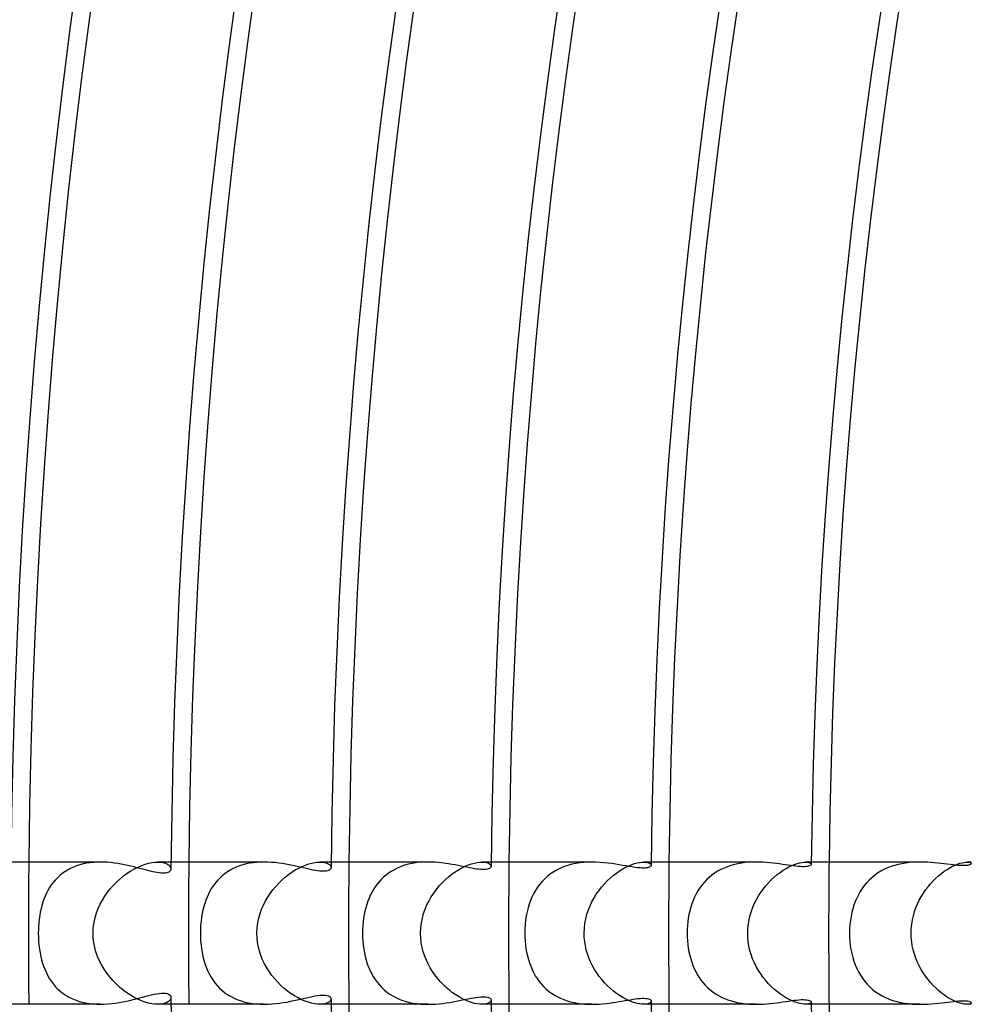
# Model space of a CAD drawing. Header units: millimetres. Extents: x -280 to 280, y -247 to 247.
# Tile 16 of 85: x -194 to -167, y -2 to 26. Entities that reach past the tile are written whole.
import ezdxf

# ---------------------------------------------------------------- set-up
doc = ezdxf.new("R2010")
doc.units = ezdxf.units.MM
doc.layers.add('HIDDEN', color=7, linetype='Continuous')
doc.layers.add('THICK', color=7, linetype='Continuous')

msp = doc.modelspace()

# ---------------------------------------------------------------- linework, layer by layer
at = {"layer": 'HIDDEN'}
for p, q in [((-192.464, 1.946), (-192.557, 1.922)), ((-192.369, 1.966), (-192.464, 1.946)), ((-192.272, 1.981), (-192.369, 1.966)), ((-192.174, 1.992), (-192.272, 1.981)), ((-192.075, 1.998), (-192.174, 1.992)), ((-191.976, 2), (-192.075, 1.998)), ((-190.814, 1.904), (-190.714, 1.94)), ((-190.714, 1.94), (-190.618, 1.967)), ((-190.618, 1.967), (-190.526, 1.986)), ((-190.526, 1.986), (-190.44, 1.997)), ((-190.44, 1.997), (-190.36, 2)), ((-189.99, 2), (-190.361, 2)), ((-190.36, 2), (-190.284, 1.996)), ((-190.284, 1.996), (-190.216, 1.986)), ((-190.216, 1.986), (-190.156, 1.97)), ((-190.156, 1.97), (-190.106, 1.949)), ((-190.106, 1.949), (-190.065, 1.924)), ((-187.875, 1.946), (-187.972, 1.921)), ((-187.777, 1.966), (-187.875, 1.946)), ((-187.677, 1.981), (-187.777, 1.966)), ((-187.576, 1.992), (-187.677, 1.981)), ((-187.474, 1.998), (-187.576, 1.992)), ((-187.372, 2), (-187.474, 1.998)), ((-186.21, 1.916), (-186.118, 1.948)), ((-186.118, 1.948), (-186.031, 1.971)), ((-186.031, 1.971), (-185.949, 1.988)), ((-185.949, 1.988), (-185.873, 1.997)), ((-185.873, 1.997), (-185.802, 2)), ((-185.489, 2), (-185.803, 2)), ((-185.802, 2), (-185.73, 1.996)), ((-185.73, 1.996), (-185.667, 1.986)), ((-185.667, 1.986), (-185.613, 1.97)), ((-185.613, 1.97), (-185.569, 1.95)), ((-185.569, 1.95), (-185.535, 1.927)), ((-183.263, 1.95), (-183.358, 1.927)), ((-183.165, 1.969), (-183.263, 1.95)), ((-183.066, 1.983), (-183.165, 1.969)), ((-182.966, 1.993), (-183.066, 1.983)), ((-182.866, 1.998), (-182.966, 1.993)), ((-182.765, 2), (-182.866, 1.998)), ((-181.628, 1.921), (-181.541, 1.951)), ((-181.541, 1.951), (-181.459, 1.973)), ((-181.459, 1.973), (-181.383, 1.988)), ((-181.383, 1.988), (-181.312, 1.997)), ((-181.312, 1.997), (-181.247, 2)), ((-181.247, 2), (-181.179, 1.996)), ((-180.989, 2), (-181.247, 2)), ((-181.179, 1.996), (-181.122, 1.986)), ((-181.122, 1.986), (-181.074, 1.971)), ((-181.074, 1.971), (-181.037, 1.952)), ((-181.037, 1.952), (-181.011, 1.93)), ((-178.61, 1.961), (-178.722, 1.937)), ((-178.497, 1.979), (-178.61, 1.961)), ((-178.383, 1.991), (-178.497, 1.979)), ((-178.269, 1.998), (-178.383, 1.991)), ((-178.155, 2), (-178.269, 1.998)), ((-177.036, 1.93), (-176.957, 1.956)), ((-176.957, 1.956), (-176.883, 1.976)), ((-176.883, 1.976), (-176.814, 1.99)), ((-176.814, 1.99), (-176.751, 1.998)), ((-176.751, 1.998), (-176.695, 2)), ((-176.695, 2), (-176.641, 1.997)), ((-176.489, 2), (-176.695, 2)), ((-176.641, 1.997), (-176.594, 1.99)), ((-176.594, 1.99), (-176.557, 1.979)), ((-176.557, 1.979), (-176.527, 1.964)), ((-176.527, 1.964), (-176.506, 1.948)), ((-176.506, 1.948), (-176.494, 1.93)), ((-174.05, 1.953), (-174.151, 1.931)), ((-173.948, 1.971), (-174.05, 1.953)), ((-173.846, 1.984), (-173.948, 1.971)), ((-173.743, 1.993), (-173.846, 1.984)), ((-173.642, 1.998), (-173.743, 1.993)), ((-173.541, 2), (-173.642, 1.998)), ((-172.458, 1.934), (-172.385, 1.959)), ((-172.385, 1.959), (-172.317, 1.978)), ((-172.317, 1.978), (-172.254, 1.991)), ((-172.254, 1.991), (-172.197, 1.998)), ((-172.197, 1.998), (-172.146, 2)), ((-171.989, 2), (-172.147, 2)), ((-172.146, 2), (-172.099, 1.998)), ((-172.099, 1.998), (-172.059, 1.991)), ((-172.059, 1.991), (-172.029, 1.98)), ((-172.029, 1.98), (-172.007, 1.968)), ((-172.007, 1.968), (-171.993, 1.953)), ((-171.993, 1.953), (-171.989, 1.938)), ((-169.443, 1.954), (-169.547, 1.932)), ((-169.338, 1.972), (-169.443, 1.954)), ((-169.234, 1.985), (-169.338, 1.972)), ((-169.129, 1.994), (-169.234, 1.985)), ((-169.025, 1.999), (-169.129, 1.994)), ((-168.923, 2), (-169.025, 1.999)), ((-167.942, 1.915), (-167.873, 1.943)), ((-167.873, 1.943), (-167.808, 1.965)), ((-167.808, 1.965), (-167.748, 1.981)), ((-167.748, 1.981), (-167.693, 1.992)), ((-167.693, 1.992), (-167.644, 1.998)), ((-167.644, 1.998), (-167.602, 2)), ((-167.488, 2), (-167.603, 2)), ((-167.602, 2), (-167.568, 1.998)), ((-167.568, 1.998), (-167.539, 1.994)), ((-167.539, 1.994), (-167.517, 1.987)), ((-167.517, 1.987), (-167.501, 1.979)), ((-167.501, 1.979), (-167.492, 1.969)), ((-167.492, 1.969), (-167.489, 1.959)), ((-193.05, 1.675), (-193.119, 1.619)), ((-192.977, 1.727), (-193.05, 1.675)), ((-192.9, 1.775), (-192.977, 1.727)), ((-192.82, 1.819), (-192.9, 1.775)), ((-192.735, 1.858), (-192.82, 1.819)), ((-192.648, 1.892), (-192.735, 1.858)), ((-192.557, 1.922), (-192.648, 1.892)), ((-191.325, 1.609), (-191.224, 1.683)), ((-191.224, 1.683), (-191.122, 1.75)), ((-191.122, 1.75), (-191.018, 1.809)), ((-191.018, 1.809), (-190.915, 1.861)), ((-190.915, 1.861), (-190.814, 1.904)), ((-190.065, 1.924), (-190.032, 1.896)), ((-190.032, 1.896), (-190.01, 1.867)), ((-190.01, 1.867), (-189.996, 1.837)), ((-189.996, 1.837), (-189.991, 1.807)), ((-188.481, 1.668), (-188.553, 1.609)), ((-188.405, 1.722), (-188.481, 1.668)), ((-188.325, 1.771), (-188.405, 1.722)), ((-188.242, 1.816), (-188.325, 1.771)), ((-188.155, 1.856), (-188.242, 1.816)), ((-188.065, 1.89), (-188.155, 1.856)), ((-187.972, 1.921), (-188.065, 1.89)), ((-186.688, 1.648), (-186.592, 1.716)), ((-186.592, 1.716), (-186.495, 1.777)), ((-186.495, 1.777), (-186.399, 1.831)), ((-186.399, 1.831), (-186.303, 1.878)), ((-186.303, 1.878), (-186.21, 1.916)), ((-185.535, 1.927), (-185.51, 1.901)), ((-185.51, 1.901), (-185.496, 1.874)), ((-185.496, 1.874), (-185.491, 1.847)), ((-183.873, 1.688), (-183.945, 1.633)), ((-183.796, 1.739), (-183.873, 1.688)), ((-183.715, 1.786), (-183.796, 1.739)), ((-183.63, 1.828), (-183.715, 1.786)), ((-183.542, 1.866), (-183.63, 1.828)), ((-183.452, 1.899), (-183.542, 1.866)), ((-183.358, 1.927), (-183.452, 1.899)), ((-182.092, 1.658), (-181.998, 1.725)), ((-181.998, 1.725), (-181.904, 1.786)), ((-181.904, 1.786), (-181.81, 1.838)), ((-181.81, 1.838), (-181.718, 1.883)), ((-181.718, 1.883), (-181.628, 1.921)), ((-181.011, 1.93), (-180.995, 1.906)), ((-180.995, 1.906), (-180.99, 1.882)), ((-179.32, 1.667), (-179.404, 1.601)), ((-179.231, 1.727), (-179.32, 1.667)), ((-179.137, 1.781), (-179.231, 1.727)), ((-179.039, 1.829), (-179.137, 1.781)), ((-178.937, 1.871), (-179.039, 1.829)), ((-178.831, 1.907), (-178.937, 1.871)), ((-178.722, 1.937), (-178.831, 1.907)), ((-177.558, 1.622), (-177.469, 1.69)), ((-177.469, 1.69), (-177.38, 1.752)), ((-177.38, 1.752), (-177.291, 1.807)), ((-177.291, 1.807), (-177.204, 1.855)), ((-177.204, 1.855), (-177.119, 1.896)), ((-177.119, 1.896), (-177.036, 1.93)), ((-176.494, 1.93), (-176.49, 1.912)), ((-174.705, 1.688), (-174.785, 1.63)), ((-174.621, 1.741), (-174.705, 1.688)), ((-174.534, 1.789), (-174.621, 1.741)), ((-174.442, 1.832), (-174.534, 1.789)), ((-174.347, 1.87), (-174.442, 1.832)), ((-174.25, 1.903), (-174.347, 1.87)), ((-174.151, 1.931), (-174.25, 1.903)), ((-172.949, 1.646), (-172.865, 1.71)), ((-172.865, 1.71), (-172.781, 1.768)), ((-172.781, 1.768), (-172.697, 1.82)), ((-172.697, 1.82), (-172.615, 1.865)), ((-172.615, 1.865), (-172.535, 1.903)), ((-172.535, 1.903), (-172.458, 1.934)), ((-170.124, 1.685), (-170.208, 1.625)), ((-170.036, 1.74), (-170.124, 1.685)), ((-169.944, 1.789), (-170.036, 1.74)), ((-169.849, 1.833), (-169.944, 1.789)), ((-169.751, 1.871), (-169.849, 1.833)), ((-169.65, 1.904), (-169.751, 1.871)), ((-169.547, 1.932), (-169.65, 1.904)), ((-168.406, 1.618), (-168.327, 1.682)), ((-168.327, 1.682), (-168.247, 1.741)), ((-168.247, 1.741), (-168.168, 1.795)), ((-168.168, 1.795), (-168.09, 1.841)), ((-168.09, 1.841), (-168.015, 1.881)), ((-168.015, 1.881), (-167.942, 1.915)), ((-193.303, 1.427), (-193.356, 1.356)), ((-193.245, 1.494), (-193.303, 1.427)), ((-193.184, 1.559), (-193.245, 1.494)), ((-193.119, 1.619), (-193.184, 1.559)), ((-191.608, 1.35), (-191.517, 1.442)), ((-191.517, 1.442), (-191.423, 1.529)), ((-191.423, 1.529), (-191.325, 1.609)), ((-188.743, 1.412), (-188.797, 1.339)), ((-188.684, 1.481), (-188.743, 1.412)), ((-188.621, 1.547), (-188.684, 1.481)), ((-188.553, 1.609), (-188.621, 1.547)), ((-187.047, 1.317), (-186.962, 1.408)), ((-186.962, 1.408), (-186.873, 1.494)), ((-186.873, 1.494), (-186.782, 1.574)), ((-186.782, 1.574), (-186.688, 1.648)), ((-184.141, 1.445), (-184.198, 1.375)), ((-184.079, 1.512), (-184.141, 1.445)), ((-184.014, 1.575), (-184.079, 1.512)), ((-183.945, 1.633), (-184.014, 1.575)), ((-182.447, 1.327), (-182.363, 1.419)), ((-182.363, 1.419), (-182.275, 1.505)), ((-182.275, 1.505), (-182.185, 1.585)), ((-182.185, 1.585), (-182.092, 1.658)), ((-179.555, 1.455), (-179.623, 1.375)), ((-179.482, 1.531), (-179.555, 1.455)), ((-179.404, 1.601), (-179.482, 1.531)), ((-177.811, 1.382), (-177.729, 1.468)), ((-177.729, 1.468), (-177.644, 1.548)), ((-177.644, 1.548), (-177.558, 1.622)), ((-175.001, 1.428), (-175.064, 1.353)), ((-174.934, 1.5), (-175.001, 1.428)), ((-174.862, 1.567), (-174.934, 1.5)), ((-174.785, 1.63), (-174.862, 1.567)), ((-173.267, 1.333), (-173.192, 1.419)), ((-173.192, 1.419), (-173.113, 1.5)), ((-173.113, 1.5), (-173.032, 1.576)), ((-173.032, 1.576), (-172.949, 1.646)), ((-170.432, 1.417), (-170.498, 1.338)), ((-170.362, 1.491), (-170.432, 1.417)), ((-170.287, 1.56), (-170.362, 1.491)), ((-170.208, 1.625), (-170.287, 1.56)), ((-168.705, 1.306), (-168.634, 1.391)), ((-168.634, 1.391), (-168.56, 1.472)), ((-168.56, 1.472), (-168.483, 1.547)), ((-168.483, 1.547), (-168.406, 1.618)), ((-193.492, 1.124), (-193.529, 1.042)), ((-193.45, 1.204), (-193.492, 1.124)), ((-193.405, 1.282), (-193.45, 1.204)), ((-193.356, 1.356), (-193.405, 1.282)), ((-191.851, 1.043), (-191.776, 1.15)), ((-191.776, 1.15), (-191.695, 1.253)), ((-191.695, 1.253), (-191.608, 1.35)), ((-188.895, 1.183), (-188.937, 1.101)), ((-188.848, 1.262), (-188.895, 1.183)), ((-188.797, 1.339), (-188.848, 1.262)), ((-187.272, 1.014), (-187.202, 1.119)), ((-187.202, 1.119), (-187.127, 1.22)), ((-187.127, 1.22), (-187.047, 1.317)), ((-184.345, 1.148), (-184.386, 1.067)), ((-184.3, 1.227), (-184.345, 1.148)), ((-184.251, 1.303), (-184.3, 1.227)), ((-184.198, 1.375), (-184.251, 1.303)), ((-182.672, 1.021), (-182.602, 1.128)), ((-182.602, 1.128), (-182.527, 1.23)), ((-182.527, 1.23), (-182.447, 1.327)), ((-179.794, 1.111), (-179.841, 1.016)), ((-179.742, 1.203), (-179.794, 1.111)), ((-179.685, 1.291), (-179.742, 1.203)), ((-179.623, 1.375), (-179.685, 1.291)), ((-178.033, 1.094), (-177.963, 1.195)), ((-177.963, 1.195), (-177.889, 1.291)), ((-177.889, 1.291), (-177.811, 1.382)), ((-175.176, 1.191), (-175.225, 1.104)), ((-175.122, 1.274), (-175.176, 1.191)), ((-175.064, 1.353), (-175.122, 1.274)), ((-173.471, 1.049), (-173.408, 1.148)), ((-173.408, 1.148), (-173.34, 1.242)), ((-173.34, 1.242), (-173.267, 1.333)), ((-170.614, 1.17), (-170.664, 1.08)), ((-170.558, 1.256), (-170.614, 1.17)), ((-170.498, 1.338), (-170.558, 1.256)), ((-168.896, 1.026), (-168.836, 1.123)), ((-168.836, 1.123), (-168.773, 1.217)), ((-168.773, 1.217), (-168.705, 1.306)), ((-193.594, 0.868), (-193.621, 0.778)), ((-193.564, 0.956), (-193.594, 0.868)), ((-193.529, 1.042), (-193.564, 0.956)), ((-191.983, 0.816), (-191.92, 0.931)), ((-191.92, 0.931), (-191.851, 1.043)), ((-189.042, 0.839), (-189.069, 0.746)), ((-189.011, 0.928), (-189.042, 0.839)), ((-188.976, 1.016), (-189.011, 0.928)), ((-188.937, 1.101), (-188.976, 1.016)), ((-187.394, 0.791), (-187.336, 0.905)), ((-187.336, 0.905), (-187.272, 1.014)), ((-184.457, 0.897), (-184.488, 0.808)), ((-184.423, 0.983), (-184.457, 0.897)), ((-184.386, 1.067), (-184.423, 0.983)), ((-182.793, 0.796), (-182.736, 0.911)), ((-182.736, 0.911), (-182.672, 1.021)), ((-179.882, 0.917), (-179.919, 0.815)), ((-179.841, 1.016), (-179.882, 0.917)), ((-178.209, 0.77), (-178.156, 0.882)), ((-178.156, 0.882), (-178.097, 0.99)), ((-178.097, 0.99), (-178.033, 1.094)), ((-175.31, 0.922), (-175.346, 0.827)), ((-175.27, 1.015), (-175.31, 0.922)), ((-175.225, 1.104), (-175.27, 1.015)), ((-173.63, 0.734), (-173.583, 0.842)), ((-173.583, 0.842), (-173.529, 0.947)), ((-173.529, 0.947), (-173.471, 1.049)), ((-170.751, 0.891), (-170.788, 0.792)), ((-170.71, 0.987), (-170.751, 0.891)), ((-170.664, 1.08), (-170.71, 0.987)), ((-169, 0.823), (-168.95, 0.926)), ((-168.95, 0.926), (-168.896, 1.026)), ((-193.666, 0.592), (-193.683, 0.495)), ((-193.645, 0.686), (-193.666, 0.592)), ((-193.621, 0.778), (-193.645, 0.686)), ((-192.125, 0.442), (-192.085, 0.574)), ((-192.085, 0.574), (-192.038, 0.697)), ((-192.038, 0.697), (-191.983, 0.816)), ((-189.094, 0.65), (-189.115, 0.55)), ((-189.069, 0.746), (-189.094, 0.65)), ((-187.488, 0.553), (-187.444, 0.675)), ((-187.444, 0.675), (-187.394, 0.791)), ((-184.538, 0.62), (-184.559, 0.522)), ((-184.515, 0.715), (-184.538, 0.62)), ((-184.488, 0.808), (-184.515, 0.715)), ((-182.923, 0.424), (-182.887, 0.554)), ((-182.887, 0.554), (-182.844, 0.678)), ((-182.844, 0.678), (-182.793, 0.796)), ((-179.979, 0.6), (-180.002, 0.486)), ((-179.951, 0.71), (-179.979, 0.6)), ((-179.919, 0.815), (-179.951, 0.71)), ((-178.295, 0.534), (-178.255, 0.654)), ((-178.255, 0.654), (-178.209, 0.77)), ((-175.405, 0.629), (-175.428, 0.527)), ((-175.378, 0.729), (-175.405, 0.629)), ((-175.346, 0.827), (-175.378, 0.729)), ((-173.707, 0.505), (-173.672, 0.622)), ((-173.672, 0.622), (-173.63, 0.734)), ((-170.848, 0.582), (-170.871, 0.471)), ((-170.82, 0.689), (-170.848, 0.582)), ((-170.788, 0.792), (-170.82, 0.689)), ((-169.117, 0.492), (-169.083, 0.606)), ((-169.083, 0.606), (-169.044, 0.716)), ((-169.044, 0.716), (-169, 0.823)), ((-193.708, 0.299), (-193.716, 0.2)), ((-193.697, 0.398), (-193.708, 0.299)), ((-193.683, 0.495), (-193.697, 0.398)), ((-192.175, 0.155), (-192.155, 0.302)), ((-192.155, 0.302), (-192.125, 0.442)), ((-189.147, 0.339), (-189.157, 0.229)), ((-189.133, 0.446), (-189.147, 0.339)), ((-189.115, 0.55), (-189.133, 0.446)), ((-187.57, 0.148), (-187.553, 0.289)), ((-187.553, 0.289), (-187.525, 0.424)), ((-187.525, 0.424), (-187.488, 0.553)), ((-184.589, 0.318), (-184.598, 0.213)), ((-184.576, 0.422), (-184.589, 0.318)), ((-184.559, 0.522), (-184.576, 0.422)), ((-182.968, 0.147), (-182.95, 0.289)), ((-182.95, 0.289), (-182.923, 0.424)), ((-180.02, 0.369), (-180.033, 0.248)), ((-180.002, 0.486), (-180.02, 0.369)), ((-178.353, 0.276), (-178.328, 0.408)), ((-178.328, 0.408), (-178.295, 0.534)), ((-175.461, 0.319), (-175.472, 0.213)), ((-175.447, 0.424), (-175.461, 0.319)), ((-175.428, 0.527), (-175.447, 0.424)), ((-173.757, 0.26), (-173.736, 0.385)), ((-173.736, 0.385), (-173.707, 0.505)), ((-170.889, 0.357), (-170.902, 0.24)), ((-170.871, 0.471), (-170.889, 0.357)), ((-169.163, 0.253), (-169.143, 0.374)), ((-169.143, 0.374), (-169.117, 0.492)), ((-193.72, 0.1), (-193.721, 0)), ((-193.721, 0), (-193.72, -0.112)), ((-193.716, 0.2), (-193.72, 0.1)), ((-192.182, 0), (-192.175, 0.155)), ((-192.177, -0.135), (-192.182, 0)), ((-189.163, 0.115), (-189.165, 0)), ((-189.165, 0), (-189.163, -0.111)), ((-189.157, 0.229), (-189.163, 0.115)), ((-187.577, 0), (-187.57, 0.148)), ((-187.572, -0.128), (-187.577, 0)), ((-184.604, 0.106), (-184.606, 0)), ((-184.606, 0), (-184.604, -0.112)), ((-184.598, 0.213), (-184.604, 0.106)), ((-182.974, 0), (-182.968, 0.147)), ((-182.968, -0.139), (-182.974, 0)), ((-180.041, 0.124), (-180.044, 0)), ((-180.044, 0), (-180.042, -0.108)), ((-180.033, 0.248), (-180.041, 0.124)), ((-178.373, 0), (-178.368, 0.141)), ((-178.37, -0.119), (-178.373, 0)), ((-178.368, 0.141), (-178.353, 0.276)), ((-175.478, 0.107), (-175.48, 0)), ((-175.48, 0), (-175.478, -0.107)), ((-175.472, 0.213), (-175.478, 0.107)), ((-173.776, 0), (-173.771, 0.132)), ((-173.771, -0.123), (-173.776, 0)), ((-173.771, 0.132), (-173.757, 0.26)), ((-170.911, 0.12), (-170.913, 0)), ((-170.913, 0), (-170.911, -0.116)), ((-170.902, 0.24), (-170.911, 0.12)), ((-169.18, 0), (-169.176, 0.128)), ((-169.176, -0.119), (-169.18, 0)), ((-169.176, 0.128), (-169.163, 0.253)), ((-193.72, -0.112), (-193.714, -0.225)), ((-193.714, -0.225), (-193.704, -0.336)), ((-192.161, -0.267), (-192.177, -0.135)), ((-192.135, -0.399), (-192.161, -0.267)), ((-189.163, -0.111), (-189.157, -0.222)), ((-189.157, -0.222), (-189.147, -0.331)), ((-187.558, -0.255), (-187.572, -0.128)), ((-187.535, -0.381), (-187.558, -0.255)), ((-184.604, -0.112), (-184.598, -0.223)), ((-184.598, -0.223), (-184.587, -0.333)), ((-182.953, -0.273), (-182.968, -0.139)), ((-182.928, -0.402), (-182.953, -0.273)), ((-180.042, -0.108), (-180.036, -0.216)), ((-180.036, -0.216), (-180.026, -0.323)), ((-178.358, -0.238), (-178.37, -0.119)), ((-178.339, -0.355), (-178.358, -0.238)), ((-175.478, -0.107), (-175.471, -0.215)), ((-175.471, -0.215), (-175.461, -0.321)), ((-173.76, -0.245), (-173.771, -0.123)), ((-173.74, -0.366), (-173.76, -0.245)), ((-170.911, -0.116), (-170.903, -0.231)), ((-170.903, -0.231), (-170.891, -0.346)), ((-169.165, -0.238), (-169.176, -0.119)), ((-169.147, -0.355), (-169.165, -0.238)), ((-193.704, -0.336), (-193.691, -0.446)), ((-193.691, -0.446), (-193.673, -0.552)), ((-193.673, -0.552), (-193.652, -0.655)), ((-192.1, -0.528), (-192.135, -0.399)), ((-192.055, -0.655), (-192.1, -0.528)), ((-189.147, -0.331), (-189.134, -0.44)), ((-189.134, -0.44), (-189.115, -0.547)), ((-189.115, -0.547), (-189.093, -0.652)), ((-187.503, -0.505), (-187.535, -0.381)), ((-187.463, -0.627), (-187.503, -0.505)), ((-184.587, -0.333), (-184.572, -0.443)), ((-184.572, -0.443), (-184.553, -0.551)), ((-184.553, -0.551), (-184.53, -0.656)), ((-182.896, -0.526), (-182.928, -0.402)), ((-182.857, -0.644), (-182.896, -0.526)), ((-180.026, -0.323), (-180.011, -0.429)), ((-180.011, -0.429), (-179.993, -0.534)), ((-179.993, -0.534), (-179.97, -0.637)), ((-178.313, -0.471), (-178.339, -0.355)), ((-178.279, -0.585), (-178.313, -0.471)), ((-175.461, -0.321), (-175.446, -0.426)), ((-175.446, -0.426), (-175.428, -0.528)), ((-175.428, -0.528), (-175.405, -0.628)), ((-173.712, -0.486), (-173.74, -0.366)), ((-173.678, -0.604), (-173.712, -0.486)), ((-170.891, -0.346), (-170.873, -0.459)), ((-170.873, -0.459), (-170.85, -0.572)), ((-169.122, -0.472), (-169.147, -0.355)), ((-169.09, -0.586), (-169.122, -0.472)), ((-193.652, -0.655), (-193.628, -0.754)), ((-193.628, -0.754), (-193.6, -0.85)), ((-192.001, -0.778), (-192.055, -0.655)), ((-191.94, -0.898), (-192.001, -0.778)), ((-189.093, -0.652), (-189.067, -0.755)), ((-189.067, -0.755), (-189.036, -0.856)), ((-187.415, -0.746), (-187.463, -0.627)), ((-187.359, -0.862), (-187.415, -0.746)), ((-184.53, -0.656), (-184.503, -0.759)), ((-184.503, -0.759), (-184.471, -0.858)), ((-182.811, -0.757), (-182.857, -0.644)), ((-182.759, -0.866), (-182.811, -0.757)), ((-179.97, -0.637), (-179.943, -0.738)), ((-179.943, -0.738), (-179.912, -0.835)), ((-178.239, -0.697), (-178.279, -0.585)), ((-178.192, -0.807), (-178.239, -0.697)), ((-178.14, -0.914), (-178.192, -0.807)), ((-175.405, -0.628), (-175.379, -0.724)), ((-175.379, -0.724), (-175.349, -0.818)), ((-175.349, -0.818), (-175.316, -0.909)), ((-173.636, -0.719), (-173.678, -0.604)), ((-173.588, -0.831), (-173.636, -0.719)), ((-170.85, -0.572), (-170.822, -0.682)), ((-170.822, -0.682), (-170.789, -0.789)), ((-170.789, -0.789), (-170.751, -0.892)), ((-169.051, -0.699), (-169.09, -0.586)), ((-169.007, -0.808), (-169.051, -0.699)), ((-168.956, -0.915), (-169.007, -0.808)), ((-193.6, -0.85), (-193.569, -0.943)), ((-193.569, -0.943), (-193.533, -1.032)), ((-193.533, -1.032), (-193.494, -1.119)), ((-191.871, -1.013), (-191.94, -0.898)), ((-191.795, -1.124), (-191.871, -1.013)), ((-189.036, -0.856), (-189.001, -0.954)), ((-189.001, -0.954), (-188.962, -1.048)), ((-188.962, -1.048), (-188.918, -1.14)), ((-187.297, -0.974), (-187.359, -0.862)), ((-187.228, -1.082), (-187.297, -0.974)), ((-187.153, -1.186), (-187.228, -1.082)), ((-184.471, -0.858), (-184.435, -0.954)), ((-184.435, -0.954), (-184.395, -1.047)), ((-184.395, -1.047), (-184.351, -1.136)), ((-182.702, -0.972), (-182.759, -0.866)), ((-182.638, -1.075), (-182.702, -0.972)), ((-182.569, -1.174), (-182.638, -1.075)), ((-179.912, -0.835), (-179.877, -0.93)), ((-179.877, -0.93), (-179.838, -1.021)), ((-179.838, -1.021), (-179.795, -1.11)), ((-178.081, -1.017), (-178.14, -0.914)), ((-178.018, -1.118), (-178.081, -1.017)), ((-175.316, -0.909), (-175.278, -0.996)), ((-175.278, -0.996), (-175.237, -1.081)), ((-175.237, -1.081), (-175.192, -1.163)), ((-173.534, -0.94), (-173.588, -0.831)), ((-173.474, -1.045), (-173.534, -0.94)), ((-173.409, -1.146), (-173.474, -1.045)), ((-170.751, -0.892), (-170.708, -0.992)), ((-170.708, -0.992), (-170.66, -1.089)), ((-170.66, -1.089), (-170.607, -1.181)), ((-168.9, -1.018), (-168.956, -0.915)), ((-168.84, -1.118), (-168.9, -1.018)), ((-193.494, -1.119), (-193.451, -1.203)), ((-193.451, -1.203), (-193.403, -1.284)), ((-193.403, -1.284), (-193.351, -1.362)), ((-193.351, -1.362), (-193.295, -1.436)), ((-191.713, -1.23), (-191.795, -1.124)), ((-191.626, -1.331), (-191.713, -1.23)), ((-191.534, -1.426), (-191.626, -1.331)), ((-188.918, -1.14), (-188.869, -1.228)), ((-188.869, -1.228), (-188.815, -1.313)), ((-188.815, -1.313), (-188.757, -1.394)), ((-187.073, -1.286), (-187.153, -1.186)), ((-186.989, -1.38), (-187.073, -1.286)), ((-186.9, -1.47), (-186.989, -1.38)), ((-184.351, -1.136), (-184.303, -1.222)), ((-184.303, -1.222), (-184.25, -1.304)), ((-184.25, -1.304), (-184.193, -1.382)), ((-184.193, -1.382), (-184.131, -1.457)), ((-182.496, -1.269), (-182.569, -1.174)), ((-182.418, -1.36), (-182.496, -1.269)), ((-182.336, -1.446), (-182.418, -1.36)), ((-179.795, -1.11), (-179.747, -1.195)), ((-179.747, -1.195), (-179.696, -1.276)), ((-179.696, -1.276), (-179.64, -1.354)), ((-179.64, -1.354), (-179.58, -1.428)), ((-177.949, -1.214), (-178.018, -1.118)), ((-177.876, -1.306), (-177.949, -1.214)), ((-177.8, -1.394), (-177.876, -1.306)), ((-175.192, -1.163), (-175.143, -1.243)), ((-175.143, -1.243), (-175.09, -1.319)), ((-175.09, -1.319), (-175.032, -1.392)), ((-173.339, -1.243), (-173.409, -1.146)), ((-173.266, -1.335), (-173.339, -1.243)), ((-173.188, -1.423), (-173.266, -1.335)), ((-170.607, -1.181), (-170.548, -1.269)), ((-170.548, -1.269), (-170.485, -1.354)), ((-170.485, -1.354), (-170.417, -1.434)), ((-168.775, -1.213), (-168.84, -1.118)), ((-168.706, -1.305), (-168.775, -1.213)), ((-168.634, -1.391), (-168.706, -1.305)), ((-193.295, -1.436), (-193.234, -1.507)), ((-193.234, -1.507), (-193.169, -1.573)), ((-193.169, -1.573), (-193.099, -1.636)), ((-193.099, -1.636), (-193.025, -1.693)), ((-191.438, -1.516), (-191.534, -1.426)), ((-191.338, -1.599), (-191.438, -1.516)), ((-191.235, -1.675), (-191.338, -1.599)), ((-188.757, -1.394), (-188.694, -1.47)), ((-188.694, -1.47), (-188.626, -1.542)), ((-188.626, -1.542), (-188.552, -1.61)), ((-188.552, -1.61), (-188.474, -1.673)), ((-186.807, -1.553), (-186.9, -1.47)), ((-186.712, -1.631), (-186.807, -1.553)), ((-186.614, -1.701), (-186.712, -1.631)), ((-184.131, -1.457), (-184.064, -1.527)), ((-184.064, -1.527), (-183.993, -1.593)), ((-183.993, -1.593), (-183.918, -1.655)), ((-183.918, -1.655), (-183.837, -1.712)), ((-182.251, -1.527), (-182.336, -1.446)), ((-182.163, -1.603), (-182.251, -1.527)), ((-182.073, -1.673), (-182.163, -1.603)), ((-179.58, -1.428), (-179.515, -1.498)), ((-179.515, -1.498), (-179.447, -1.564)), ((-179.447, -1.564), (-179.374, -1.626)), ((-179.374, -1.626), (-179.296, -1.684)), ((-177.719, -1.477), (-177.8, -1.394)), ((-177.636, -1.555), (-177.719, -1.477)), ((-177.551, -1.628), (-177.636, -1.555)), ((-177.464, -1.694), (-177.551, -1.628)), ((-175.032, -1.392), (-174.97, -1.462)), ((-174.97, -1.462), (-174.904, -1.529)), ((-174.904, -1.529), (-174.834, -1.592)), ((-174.834, -1.592), (-174.76, -1.65)), ((-174.76, -1.65), (-174.682, -1.704)), ((-173.108, -1.505), (-173.188, -1.423)), ((-173.026, -1.581), (-173.108, -1.505)), ((-172.942, -1.652), (-173.026, -1.581)), ((-172.857, -1.716), (-172.942, -1.652)), ((-170.417, -1.434), (-170.343, -1.509)), ((-170.343, -1.509), (-170.264, -1.58)), ((-170.264, -1.58), (-170.18, -1.645)), ((-170.18, -1.645), (-170.091, -1.706)), ((-168.558, -1.473), (-168.634, -1.391)), ((-168.481, -1.55), (-168.558, -1.473)), ((-168.402, -1.621), (-168.481, -1.55)), ((-168.322, -1.686), (-168.402, -1.621)), ((-193.025, -1.693), (-192.947, -1.747)), ((-192.947, -1.747), (-192.864, -1.795)), ((-192.864, -1.795), (-192.777, -1.839)), ((-192.777, -1.839), (-192.686, -1.878)), ((-192.686, -1.878), (-192.592, -1.911)), ((-192.592, -1.911), (-192.494, -1.939)), ((-191.132, -1.744), (-191.235, -1.675)), ((-191.027, -1.805), (-191.132, -1.744)), ((-190.923, -1.858), (-191.027, -1.805)), ((-190.819, -1.902), (-190.923, -1.858)), ((-190.718, -1.939), (-190.819, -1.902)), ((-190.064, -1.924), (-190.106, -1.949)), ((-190.032, -1.896), (-190.064, -1.924)), ((-190.009, -1.867), (-190.032, -1.896)), ((-189.996, -1.837), (-190.009, -1.867)), ((-189.991, -1.807), (-189.996, -1.837)), ((-188.474, -1.673), (-188.391, -1.731)), ((-188.391, -1.731), (-188.303, -1.784)), ((-188.303, -1.784), (-188.212, -1.83)), ((-188.212, -1.83), (-188.116, -1.871)), ((-188.116, -1.871), (-188.017, -1.907)), ((-188.017, -1.907), (-187.913, -1.936)), ((-187.913, -1.936), (-187.808, -1.96)), ((-186.516, -1.765), (-186.614, -1.701)), ((-186.417, -1.822), (-186.516, -1.765)), ((-186.318, -1.871), (-186.417, -1.822)), ((-186.222, -1.911), (-186.318, -1.871)), ((-186.129, -1.944), (-186.222, -1.911)), ((-185.535, -1.927), (-185.569, -1.95)), ((-185.51, -1.901), (-185.535, -1.927)), ((-185.496, -1.874), (-185.51, -1.901)), ((-185.491, -1.847), (-185.496, -1.874)), ((-183.837, -1.712), (-183.754, -1.764)), ((-183.754, -1.764), (-183.666, -1.811)), ((-183.666, -1.811), (-183.575, -1.852)), ((-183.575, -1.852), (-183.48, -1.889)), ((-183.48, -1.889), (-183.382, -1.92)), ((-183.382, -1.92), (-183.282, -1.946)), ((-181.982, -1.736), (-182.073, -1.673)), ((-181.891, -1.793), (-181.982, -1.736)), ((-181.8, -1.843), (-181.891, -1.793)), ((-181.711, -1.886), (-181.8, -1.843)), ((-181.623, -1.922), (-181.711, -1.886)), ((-181.538, -1.951), (-181.623, -1.922)), ((-181.011, -1.93), (-181.038, -1.952)), ((-180.995, -1.906), (-181.011, -1.93)), ((-180.99, -1.882), (-180.995, -1.906)), ((-179.296, -1.684), (-179.214, -1.737)), ((-179.214, -1.737), (-179.129, -1.785)), ((-179.129, -1.785), (-179.041, -1.828)), ((-179.041, -1.828), (-178.95, -1.867)), ((-178.95, -1.867), (-178.855, -1.9)), ((-178.855, -1.9), (-178.758, -1.928)), ((-178.758, -1.928), (-178.659, -1.951)), ((-177.377, -1.755), (-177.464, -1.694)), ((-177.289, -1.809), (-177.377, -1.755)), ((-177.203, -1.856), (-177.289, -1.809)), ((-177.118, -1.896), (-177.203, -1.856)), ((-177.036, -1.929), (-177.118, -1.896)), ((-176.958, -1.956), (-177.036, -1.929)), ((-176.495, -1.934), (-176.513, -1.954)), ((-176.49, -1.912), (-176.495, -1.934)), ((-174.682, -1.704), (-174.6, -1.754)), ((-174.6, -1.754), (-174.514, -1.799)), ((-174.514, -1.799), (-174.425, -1.84)), ((-174.425, -1.84), (-174.333, -1.876)), ((-174.333, -1.876), (-174.238, -1.907)), ((-174.238, -1.907), (-174.142, -1.933)), ((-174.142, -1.933), (-174.044, -1.955)), ((-172.772, -1.774), (-172.857, -1.716)), ((-172.688, -1.825), (-172.772, -1.774)), ((-172.606, -1.869), (-172.688, -1.825)), ((-172.527, -1.906), (-172.606, -1.869)), ((-172.451, -1.937), (-172.527, -1.906)), ((-172.379, -1.961), (-172.451, -1.937)), ((-171.989, -1.938), (-171.993, -1.953)), ((-170.091, -1.706), (-169.998, -1.761)), ((-169.998, -1.761), (-169.9, -1.81)), ((-169.9, -1.81), (-169.799, -1.853)), ((-169.799, -1.853), (-169.695, -1.89)), ((-169.695, -1.89), (-169.587, -1.922)), ((-169.587, -1.922), (-169.478, -1.947)), ((-168.243, -1.745), (-168.322, -1.686)), ((-168.163, -1.797), (-168.243, -1.745)), ((-168.085, -1.844), (-168.163, -1.797)), ((-168.009, -1.884), (-168.085, -1.844)), ((-167.937, -1.917), (-168.009, -1.884)), ((-167.869, -1.945), (-167.937, -1.917)), ((-192.494, -1.939), (-192.394, -1.962)), ((-192.394, -1.962), (-192.292, -1.979)), ((-192.292, -1.979), (-192.188, -1.991)), ((-192.188, -1.991), (-192.083, -1.998)), ((-192.083, -1.998), (-191.977, -2)), ((-190.62, -1.966), (-190.718, -1.939)), ((-190.528, -1.985), (-190.62, -1.966)), ((-190.441, -1.996), (-190.528, -1.985)), ((-190.36, -2), (-190.441, -1.996)), ((-189.989, -2), (-190.361, -2)), ((-190.284, -1.996), (-190.36, -2)), ((-190.215, -1.986), (-190.284, -1.996)), ((-190.156, -1.97), (-190.215, -1.986)), ((-190.106, -1.949), (-190.156, -1.97)), ((-187.808, -1.96), (-187.701, -1.978)), ((-187.701, -1.978), (-187.592, -1.991)), ((-187.592, -1.991), (-187.482, -1.998)), ((-187.482, -1.998), (-187.372, -2)), ((-186.039, -1.97), (-186.129, -1.944)), ((-185.954, -1.987), (-186.039, -1.97)), ((-185.875, -1.997), (-185.954, -1.987)), ((-185.802, -2), (-185.875, -1.997)), ((-185.489, -2), (-185.803, -2)), ((-185.73, -1.996), (-185.802, -2)), ((-185.667, -1.986), (-185.73, -1.996)), ((-185.613, -1.97), (-185.667, -1.986)), ((-185.569, -1.95), (-185.613, -1.97)), ((-183.282, -1.946), (-183.18, -1.966)), ((-183.18, -1.966), (-183.077, -1.981)), ((-183.077, -1.981), (-182.973, -1.992)), ((-182.973, -1.992), (-182.869, -1.998)), ((-182.869, -1.998), (-182.765, -2)), ((-181.458, -1.973), (-181.538, -1.951)), ((-181.382, -1.989), (-181.458, -1.973)), ((-181.311, -1.997), (-181.382, -1.989)), ((-181.247, -2), (-181.311, -1.997)), ((-181.18, -1.996), (-181.247, -2)), ((-180.989, -2), (-181.247, -2)), ((-181.122, -1.986), (-181.18, -1.996)), ((-181.075, -1.971), (-181.122, -1.986)), ((-181.038, -1.952), (-181.075, -1.971)), ((-178.659, -1.951), (-178.559, -1.97)), ((-178.559, -1.97), (-178.458, -1.984)), ((-178.458, -1.984), (-178.356, -1.993)), ((-178.356, -1.993), (-178.255, -1.998)), ((-178.255, -1.998), (-178.155, -2)), ((-176.884, -1.976), (-176.958, -1.956)), ((-176.815, -1.99), (-176.884, -1.976)), ((-176.752, -1.998), (-176.815, -1.99)), ((-176.695, -2), (-176.752, -1.998)), ((-176.633, -1.996), (-176.695, -2)), ((-176.489, -2), (-176.695, -2)), ((-176.581, -1.987), (-176.633, -1.996)), ((-176.541, -1.972), (-176.581, -1.987)), ((-176.513, -1.954), (-176.541, -1.972)), ((-174.044, -1.955), (-173.944, -1.972)), ((-173.944, -1.972), (-173.843, -1.985)), ((-173.843, -1.985), (-173.742, -1.993)), ((-173.742, -1.993), (-173.642, -1.998)), ((-173.642, -1.998), (-173.542, -2)), ((-172.312, -1.979), (-172.379, -1.961)), ((-172.251, -1.991), (-172.312, -1.979)), ((-172.195, -1.998), (-172.251, -1.991)), ((-172.146, -2), (-172.195, -1.998)), ((-171.988, -2), (-172.147, -2)), ((-172.098, -1.998), (-172.146, -2)), ((-172.059, -1.991), (-172.098, -1.998)), ((-172.028, -1.98), (-172.059, -1.991)), ((-172.006, -1.967), (-172.028, -1.98)), ((-171.993, -1.953), (-172.006, -1.967)), ((-169.478, -1.947), (-169.367, -1.968)), ((-169.367, -1.968), (-169.256, -1.982)), ((-169.256, -1.982), (-169.144, -1.993)), ((-169.144, -1.993), (-169.033, -1.998)), ((-169.033, -1.998), (-168.923, -2)), ((-167.804, -1.966), (-167.869, -1.945)), ((-167.745, -1.982), (-167.804, -1.966)), ((-167.692, -1.992), (-167.745, -1.982)), ((-167.644, -1.998), (-167.692, -1.992)), ((-167.602, -2), (-167.644, -1.998)), ((-167.568, -1.998), (-167.602, -2)), ((-167.488, -2), (-167.602, -2)), ((-167.539, -1.994), (-167.568, -1.998)), ((-167.517, -1.987), (-167.539, -1.994)), ((-167.501, -1.979), (-167.517, -1.987)), ((-167.492, -1.969), (-167.501, -1.979)), ((-167.489, -1.959), (-167.492, -1.969))]:
    msp.add_line(p, q, dxfattribs=at)
for radius, start, end in [(194, 179.4093, 180.00002), (189.5, 179.39526, 180.00002), (185, 179.3806, 180.00002), (180.5, 179.36513, 180.00002), (176, 179.34891, 180.00002), (171.5, 179.33184, 180.00002), (194, 180.00002, 180.5907), (189.5, 180.00002, 180.60474), (185, 180.00002, 180.6194), (180.5, 180.00002, 180.63487), (176, 180.00002, 180.65109), (171.5, 180.00002, 180.66816)]:
    msp.add_arc((0, 0), radius, start, end, dxfattribs=at)
at = {"layer": 'THICK'}
for p, q in [((-191.977, 2), (-194.49, 2)), ((-191.877, 1.998), (-191.976, 2)), ((-191.778, 1.993), (-191.877, 1.998)), ((-191.68, 1.984), (-191.778, 1.993)), ((-191.584, 1.972), (-191.68, 1.984)), ((-191.488, 1.958), (-191.584, 1.972)), ((-191.395, 1.942), (-191.488, 1.958)), ((-191.302, 1.924), (-191.395, 1.942)), ((-187.373, 2), (-189.99, 2)), ((-187.268, 1.998), (-187.372, 2)), ((-187.164, 1.992), (-187.268, 1.998)), ((-187.061, 1.983), (-187.164, 1.992)), ((-186.959, 1.971), (-187.061, 1.983)), ((-186.86, 1.957), (-186.959, 1.971)), ((-186.762, 1.941), (-186.86, 1.957)), ((-186.666, 1.923), (-186.762, 1.941)), ((-182.766, 2), (-185.489, 2)), ((-182.665, 1.998), (-182.765, 2)), ((-182.566, 1.993), (-182.665, 1.998)), ((-182.468, 1.986), (-182.566, 1.993)), ((-182.372, 1.975), (-182.468, 1.986)), ((-182.277, 1.963), (-182.372, 1.975)), ((-182.184, 1.949), (-182.277, 1.963)), ((-182.092, 1.934), (-182.184, 1.949)), ((-178.156, 2), (-180.989, 2)), ((-178.038, 1.998), (-178.155, 2)), ((-177.923, 1.992), (-178.038, 1.998)), ((-177.81, 1.982), (-177.923, 1.992)), ((-177.7, 1.97), (-177.81, 1.982)), ((-177.592, 1.956), (-177.7, 1.97)), ((-177.487, 1.94), (-177.592, 1.956)), ((-177.386, 1.924), (-177.487, 1.94)), ((-173.542, 2), (-176.489, 2)), ((-173.441, 1.998), (-173.541, 2)), ((-173.342, 1.994), (-173.441, 1.998)), ((-173.246, 1.988), (-173.342, 1.994)), ((-173.151, 1.979), (-173.246, 1.988)), ((-173.059, 1.969), (-173.151, 1.979)), ((-172.97, 1.959), (-173.059, 1.969)), ((-172.883, 1.947), (-172.97, 1.959)), ((-172.799, 1.935), (-172.883, 1.947)), ((-168.924, 2), (-171.989, 2)), ((-168.82, 1.999), (-168.923, 2)), ((-168.719, 1.994), (-168.82, 1.999)), ((-168.62, 1.988), (-168.719, 1.994)), ((-168.524, 1.98), (-168.62, 1.988)), ((-168.431, 1.971), (-168.524, 1.98)), ((-168.34, 1.961), (-168.431, 1.971)), ((-168.252, 1.951), (-168.34, 1.961)), ((-168.167, 1.941), (-168.252, 1.951)), ((-168.085, 1.931), (-168.167, 1.941)), ((-167.501, 1.938), (-167.516, 1.929)), ((-167.492, 1.948), (-167.501, 1.938)), ((-167.489, 1.959), (-167.492, 1.948)), ((-191.212, 1.905), (-191.302, 1.924)), ((-191.123, 1.884), (-191.212, 1.905)), ((-191.037, 1.863), (-191.123, 1.884)), ((-190.953, 1.842), (-191.037, 1.863)), ((-190.872, 1.82), (-190.953, 1.842)), ((-190.793, 1.799), (-190.872, 1.82)), ((-190.716, 1.779), (-190.793, 1.799)), ((-190.643, 1.76), (-190.716, 1.779)), ((-190.573, 1.743), (-190.643, 1.76)), ((-190.506, 1.727), (-190.573, 1.743)), ((-190.442, 1.713), (-190.506, 1.727)), ((-190.382, 1.702), (-190.442, 1.713)), ((-190.326, 1.694), (-190.382, 1.702)), ((-190.273, 1.689), (-190.326, 1.694)), ((-190.225, 1.686), (-190.273, 1.689)), ((-190.181, 1.687), (-190.225, 1.686)), ((-190.142, 1.691), (-190.181, 1.687)), ((-190.107, 1.697), (-190.142, 1.691)), ((-190.076, 1.706), (-190.107, 1.697)), ((-190.051, 1.718), (-190.076, 1.706)), ((-190.029, 1.733), (-190.051, 1.718)), ((-190.013, 1.749), (-190.029, 1.733)), ((-190.001, 1.767), (-190.013, 1.749)), ((-189.994, 1.787), (-190.001, 1.767)), ((-189.991, 1.807), (-189.994, 1.787)), ((-186.573, 1.904), (-186.666, 1.923)), ((-186.482, 1.884), (-186.573, 1.904)), ((-186.394, 1.864), (-186.482, 1.884)), ((-186.308, 1.844), (-186.394, 1.864)), ((-186.226, 1.825), (-186.308, 1.844)), ((-186.147, 1.807), (-186.226, 1.825)), ((-186.072, 1.791), (-186.147, 1.807)), ((-186, 1.776), (-186.072, 1.791)), ((-185.932, 1.763), (-186, 1.776)), ((-185.868, 1.753), (-185.932, 1.763)), ((-185.809, 1.746), (-185.868, 1.753)), ((-185.754, 1.742), (-185.809, 1.746)), ((-185.704, 1.741), (-185.754, 1.742)), ((-185.66, 1.743), (-185.704, 1.741)), ((-185.62, 1.748), (-185.66, 1.743)), ((-185.585, 1.756), (-185.62, 1.748)), ((-185.556, 1.766), (-185.585, 1.756)), ((-185.532, 1.779), (-185.556, 1.766)), ((-185.514, 1.794), (-185.532, 1.779)), ((-185.501, 1.811), (-185.514, 1.794)), ((-185.493, 1.829), (-185.501, 1.811)), ((-185.491, 1.847), (-185.493, 1.829)), ((-182.003, 1.918), (-182.092, 1.934)), ((-181.917, 1.902), (-182.003, 1.918)), ((-181.833, 1.885), (-181.917, 1.902)), ((-181.752, 1.869), (-181.833, 1.885)), ((-181.674, 1.853), (-181.752, 1.869)), ((-181.599, 1.838), (-181.674, 1.853)), ((-181.528, 1.825), (-181.599, 1.838)), ((-181.46, 1.813), (-181.528, 1.825)), ((-181.396, 1.804), (-181.46, 1.813)), ((-181.337, 1.796), (-181.396, 1.804)), ((-181.281, 1.792), (-181.337, 1.796)), ((-181.23, 1.789), (-181.281, 1.792)), ((-181.184, 1.789), (-181.23, 1.789)), ((-181.142, 1.792), (-181.184, 1.789)), ((-181.105, 1.797), (-181.142, 1.792)), ((-181.074, 1.805), (-181.105, 1.797)), ((-181.048, 1.815), (-181.074, 1.805)), ((-181.027, 1.826), (-181.048, 1.815)), ((-181.011, 1.839), (-181.027, 1.826)), ((-180.999, 1.853), (-181.011, 1.839)), ((-180.993, 1.867), (-180.999, 1.853)), ((-180.99, 1.882), (-180.993, 1.867)), ((-177.289, 1.907), (-177.386, 1.924)), ((-177.196, 1.891), (-177.289, 1.907)), ((-177.107, 1.876), (-177.196, 1.891)), ((-177.023, 1.862), (-177.107, 1.876)), ((-176.944, 1.851), (-177.023, 1.862)), ((-176.871, 1.842), (-176.944, 1.851)), ((-176.803, 1.835), (-176.871, 1.842)), ((-176.741, 1.832), (-176.803, 1.835)), ((-176.685, 1.831), (-176.741, 1.832)), ((-176.637, 1.834), (-176.685, 1.831)), ((-176.596, 1.84), (-176.637, 1.834)), ((-176.563, 1.849), (-176.596, 1.84)), ((-176.536, 1.859), (-176.563, 1.849)), ((-176.515, 1.871), (-176.536, 1.859)), ((-176.501, 1.884), (-176.515, 1.871)), ((-176.493, 1.898), (-176.501, 1.884)), ((-176.49, 1.912), (-176.493, 1.898)), ((-172.718, 1.923), (-172.799, 1.935)), ((-172.64, 1.912), (-172.718, 1.923)), ((-172.564, 1.901), (-172.64, 1.912)), ((-172.491, 1.891), (-172.564, 1.901)), ((-172.421, 1.882), (-172.491, 1.891)), ((-172.355, 1.876), (-172.421, 1.882)), ((-172.293, 1.871), (-172.355, 1.876)), ((-172.236, 1.869), (-172.293, 1.871)), ((-172.185, 1.869), (-172.236, 1.869)), ((-172.139, 1.871), (-172.185, 1.869)), ((-172.1, 1.876), (-172.139, 1.871)), ((-172.066, 1.882), (-172.1, 1.876)), ((-172.039, 1.891), (-172.066, 1.882)), ((-172.017, 1.901), (-172.039, 1.891)), ((-172.002, 1.913), (-172.017, 1.901)), ((-171.992, 1.925), (-172.002, 1.913)), ((-171.989, 1.938), (-171.992, 1.925)), ((-168.007, 1.922), (-168.085, 1.931)), ((-167.932, 1.914), (-168.007, 1.922)), ((-167.863, 1.907), (-167.932, 1.914)), ((-167.799, 1.903), (-167.863, 1.907)), ((-167.74, 1.901), (-167.799, 1.903)), ((-167.688, 1.901), (-167.74, 1.901)), ((-167.641, 1.903), (-167.688, 1.901)), ((-167.6, 1.906), (-167.641, 1.903)), ((-167.566, 1.912), (-167.6, 1.906)), ((-167.538, 1.92), (-167.566, 1.912)), ((-167.516, 1.929), (-167.538, 1.92)), ((-191.446, -1.951), (-191.345, -1.933)), ((-191.345, -1.933), (-191.245, -1.912)), ((-191.245, -1.912), (-191.147, -1.89)), ((-191.147, -1.89), (-191.052, -1.867)), ((-191.052, -1.867), (-190.959, -1.843)), ((-190.959, -1.843), (-190.87, -1.82)), ((-190.87, -1.82), (-190.783, -1.797)), ((-190.783, -1.797), (-190.7, -1.775)), ((-190.7, -1.775), (-190.62, -1.754)), ((-190.62, -1.754), (-190.542, -1.735)), ((-190.542, -1.735), (-190.466, -1.718)), ((-190.466, -1.718), (-190.393, -1.704)), ((-190.393, -1.704), (-190.322, -1.694)), ((-190.322, -1.694), (-190.256, -1.687)), ((-190.256, -1.687), (-190.195, -1.686)), ((-190.195, -1.686), (-190.141, -1.691)), ((-190.141, -1.691), (-190.096, -1.7)), ((-190.096, -1.7), (-190.059, -1.714)), ((-190.059, -1.714), (-190.029, -1.733)), ((-190.029, -1.733), (-190.008, -1.755)), ((-190.008, -1.755), (-189.996, -1.78)), ((-189.996, -1.78), (-189.991, -1.807)), ((-186.835, -1.953), (-186.734, -1.936)), ((-186.734, -1.936), (-186.634, -1.916)), ((-186.634, -1.916), (-186.538, -1.896)), ((-186.538, -1.896), (-186.443, -1.876)), ((-186.443, -1.876), (-186.352, -1.855)), ((-186.352, -1.855), (-186.263, -1.834)), ((-186.263, -1.834), (-186.178, -1.814)), ((-186.178, -1.814), (-186.095, -1.796)), ((-186.095, -1.796), (-186.017, -1.779)), ((-186.017, -1.779), (-185.942, -1.765)), ((-185.942, -1.765), (-185.872, -1.754)), ((-185.872, -1.754), (-185.808, -1.746)), ((-185.808, -1.746), (-185.749, -1.741)), ((-185.749, -1.741), (-185.696, -1.741)), ((-185.696, -1.741), (-185.648, -1.744)), ((-185.648, -1.744), (-185.607, -1.75)), ((-185.607, -1.75), (-185.571, -1.76)), ((-185.571, -1.76), (-185.543, -1.773)), ((-185.543, -1.773), (-185.52, -1.789)), ((-185.52, -1.789), (-185.504, -1.807)), ((-185.504, -1.807), (-185.494, -1.826)), ((-185.494, -1.826), (-185.491, -1.847)), ((-182.156, -1.945), (-182.062, -1.929)), ((-182.062, -1.929), (-181.971, -1.912)), ((-181.971, -1.912), (-181.882, -1.895)), ((-181.882, -1.895), (-181.795, -1.877)), ((-181.795, -1.877), (-181.711, -1.86)), ((-181.711, -1.86), (-181.631, -1.844)), ((-181.631, -1.844), (-181.553, -1.829)), ((-181.553, -1.829), (-181.479, -1.816)), ((-181.479, -1.816), (-181.409, -1.805)), ((-181.409, -1.805), (-181.344, -1.797)), ((-181.344, -1.797), (-181.284, -1.792)), ((-181.284, -1.792), (-181.229, -1.789)), ((-181.229, -1.789), (-181.18, -1.789)), ((-181.18, -1.789), (-181.136, -1.793)), ((-181.136, -1.793), (-181.097, -1.799)), ((-181.097, -1.799), (-181.065, -1.808)), ((-181.065, -1.808), (-181.038, -1.82)), ((-181.038, -1.82), (-181.017, -1.833)), ((-181.017, -1.833), (-181.002, -1.848)), ((-181.002, -1.848), (-180.993, -1.865)), ((-180.993, -1.865), (-180.99, -1.882)), ((-177.482, -1.939), (-177.395, -1.925)), ((-177.395, -1.925), (-177.311, -1.911)), ((-177.311, -1.911), (-177.229, -1.897)), ((-177.229, -1.897), (-177.15, -1.883)), ((-177.15, -1.883), (-177.074, -1.87)), ((-177.074, -1.87), (-177, -1.859)), ((-177, -1.859), (-176.93, -1.849)), ((-176.93, -1.849), (-176.863, -1.84)), ((-176.863, -1.84), (-176.8, -1.835)), ((-176.8, -1.835), (-176.742, -1.832)), ((-176.742, -1.832), (-176.689, -1.831)), ((-176.689, -1.831), (-176.643, -1.834)), ((-176.643, -1.834), (-176.603, -1.839)), ((-176.603, -1.839), (-176.569, -1.847)), ((-176.569, -1.847), (-176.54, -1.857)), ((-176.54, -1.857), (-176.518, -1.869)), ((-176.518, -1.869), (-176.503, -1.882)), ((-176.503, -1.882), (-176.493, -1.897)), ((-176.493, -1.897), (-176.49, -1.912)), ((-172.87, -1.945), (-172.784, -1.933)), ((-172.784, -1.933), (-172.7, -1.92)), ((-172.7, -1.92), (-172.618, -1.909)), ((-172.618, -1.909), (-172.54, -1.897)), ((-172.54, -1.897), (-172.465, -1.888)), ((-172.465, -1.888), (-172.393, -1.879)), ((-172.393, -1.879), (-172.326, -1.873)), ((-172.326, -1.873), (-172.263, -1.869)), ((-172.263, -1.869), (-172.207, -1.868)), ((-172.207, -1.868), (-172.157, -1.87)), ((-172.157, -1.87), (-172.113, -1.874)), ((-172.113, -1.874), (-172.076, -1.88)), ((-172.076, -1.88), (-172.045, -1.889)), ((-172.045, -1.889), (-172.021, -1.899)), ((-172.021, -1.899), (-172.003, -1.911)), ((-172.003, -1.911), (-171.993, -1.924)), ((-171.993, -1.924), (-171.989, -1.938)), ((-168.232, -1.949), (-168.147, -1.938)), ((-168.147, -1.938), (-168.065, -1.928)), ((-168.065, -1.928), (-167.988, -1.92)), ((-167.988, -1.92), (-167.916, -1.912)), ((-167.916, -1.912), (-167.848, -1.907)), ((-167.848, -1.907), (-167.786, -1.903)), ((-167.786, -1.903), (-167.729, -1.901)), ((-167.729, -1.901), (-167.678, -1.901)), ((-167.678, -1.901), (-167.633, -1.903)), ((-167.633, -1.903), (-167.593, -1.907)), ((-167.593, -1.907), (-167.561, -1.914)), ((-167.561, -1.914), (-167.534, -1.921)), ((-167.534, -1.921), (-167.514, -1.93)), ((-167.514, -1.93), (-167.5, -1.939)), ((-191.977, -2), (-194.49, -2)), ((-191.977, -2), (-191.869, -1.998)), ((-191.869, -1.998), (-191.761, -1.991)), ((-191.761, -1.991), (-191.655, -1.981)), ((-191.655, -1.981), (-191.55, -1.968)), ((-191.55, -1.968), (-191.446, -1.951)), ((-187.373, -2), (-189.989, -2)), ((-187.372, -2), (-187.262, -1.998)), ((-187.262, -1.998), (-187.154, -1.991)), ((-187.154, -1.991), (-187.046, -1.982)), ((-187.046, -1.982), (-186.94, -1.969)), ((-186.94, -1.969), (-186.835, -1.953)), ((-182.766, -2), (-185.489, -2)), ((-182.765, -2), (-182.66, -1.998)), ((-182.66, -1.998), (-182.556, -1.993)), ((-182.556, -1.993), (-182.453, -1.984)), ((-182.453, -1.984), (-182.352, -1.973)), ((-182.352, -1.973), (-182.253, -1.96)), ((-182.253, -1.96), (-182.156, -1.945)), ((-178.156, -2), (-180.989, -2)), ((-178.155, -2), (-178.053, -1.998)), ((-178.053, -1.998), (-177.953, -1.994)), ((-177.953, -1.994), (-177.855, -1.986)), ((-177.855, -1.986), (-177.758, -1.977)), ((-177.758, -1.977), (-177.663, -1.965)), ((-177.663, -1.965), (-177.571, -1.953)), ((-177.571, -1.953), (-177.482, -1.939)), ((-173.542, -2), (-176.489, -2)), ((-173.542, -2), (-173.44, -1.998)), ((-173.44, -1.998), (-173.34, -1.994)), ((-173.34, -1.994), (-173.241, -1.987)), ((-173.241, -1.987), (-173.145, -1.979)), ((-173.145, -1.979), (-173.051, -1.968)), ((-173.051, -1.968), (-172.959, -1.957)), ((-172.959, -1.957), (-172.87, -1.945)), ((-168.924, -2), (-171.988, -2)), ((-168.923, -2), (-168.817, -1.998)), ((-168.817, -1.998), (-168.713, -1.994)), ((-168.713, -1.994), (-168.611, -1.987)), ((-168.611, -1.987), (-168.511, -1.979)), ((-168.511, -1.979), (-168.415, -1.97)), ((-168.415, -1.97), (-168.322, -1.959)), ((-168.322, -1.959), (-168.232, -1.949)), ((-167.5, -1.939), (-167.491, -1.949)), ((-167.491, -1.949), (-167.489, -1.959))]:
    msp.add_line(p, q, dxfattribs=at)
for radius, start, end in [(240, 120.4775, 179.52252), (236, 120.43647, 179.56354), (234.5, 120.48867, 179.51134), (230.5, 120.27289, 179.72712), (230, 120.49824, 179.50178), (226, 120.31042, 179.68953), (225.5, 120.50815, 179.49181), (221.5, 120.34486, 179.65516), (221, 120.51852, 179.48149), (217, 120.377, 179.62296), (216.5, 120.52929, 179.47072), (212.5, 120.40748, 179.59253), (212, 120.54052, 179.45949), (208, 120.43665, 179.56331), (207.5, 120.55227, 179.44775), (203.5, 120.46483, 179.53518), (203, 120.56447, 179.43548), (199, 120.49211, 179.50785), (198.5, 120.57731, 179.42271), (194.5, 120.51875, 179.48121), (194, 120.59071, 179.4093), (190, 120.54488, 179.45514), (189.5, 120.60469, 179.39526), (185.5, 120.57055, 179.42947), (185, 120.61942, 179.3806), (181, 120.59581, 179.4042), (180.5, 120.63489, 179.36513), (176.5, 120.62079, 179.37922), (176, 120.6511, 179.34891), (172, 120.64549, 179.35453), (171.5, 120.66818, 179.33184), (230.5, 180.27288, 239.72711), (226, 180.31047, 239.68958), (221.5, 180.34484, 239.65514), (217, 180.37704, 239.623), (212.5, 180.40747, 239.59252), (208, 180.43669, 239.56335), (203.5, 180.46482, 239.53517), (236, 180.43646, 239.56353), (199, 180.49215, 239.50789), (194.5, 180.51879, 239.48125), (190, 180.54486, 239.45512), (185.5, 180.57053, 239.42945), (181, 180.5958, 239.40419), (176.5, 180.62078, 239.37921), (172, 180.64547, 239.35451), (234.5, 180.48866, 239.51133), (230, 180.49822, 239.50176), (221, 180.51851, 239.48148), (216.5, 180.52928, 239.47071), (212, 180.54051, 239.45948), (207.5, 180.55225, 239.44773), (198.5, 180.57729, 239.42269), (185, 180.6194, 239.38058), (180.5, 180.63487, 239.36511), (176, 180.65109, 239.3489), (171.5, 180.66816, 239.33182)]:
    msp.add_arc((0, 0), radius, start, end, dxfattribs=at)

doc.saveas('drawing.dxf')
